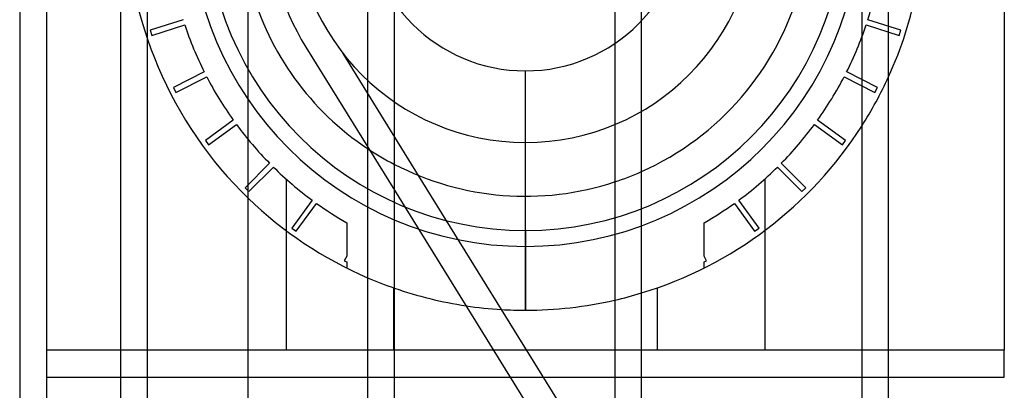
# Model space of a CAD drawing. Header units: millimetres. Extents: x -572 to 572, y -572 to 572.
# Tile 25 of 59: x -572 to -389, y 382 to 451. Entities that reach past the tile are written whole.
import ezdxf

# ---------------------------------------------------------------- set-up
doc = ezdxf.new("R2010")
doc.units = ezdxf.units.MM
doc.layers.add('MAIN-1', color=7, linetype='Continuous')
doc.layers.add('MAIN-2', color=7, linetype='Continuous')

msp = doc.modelspace()

# ---------------------------------------------------------------- linework, layer by layer
at = {"layer": 'MAIN-1'}
for p, q in [((-572.5, 572.5), (-572.5, -572.5)), ((-553.75, 459.3), (-553.75, 275.7)), ((-548.75, 278.12), (-548.75, 456.88)), ((-530, 278.12), (-530, 456.88)), ((-507.81, 456.88), (-507.81, 278.12)), ((-502.81, 278.12), (-502.81, 456.88)), ((-461.87, 456.88), (-461.87, 278.12)), ((-456.88, 278.12), (-456.88, 456.88)), ((-415.94, 456.88), (-415.94, 278.12)), ((-410.94, 278.12), (-410.94, 456.88)), ((-389.42, 456.88), (-389.42, 389.42)), ((-461.87, 362.99), (-498.33, 421.9)), ((-502.81, 419.18), (-461.87, 353.02)), ((-478.46, 396.84), (-478.46, 418.04)), ((-522.98, 411.68), (-522.98, 389.42)), ((-433.94, 411.68), (-433.94, 389.42)), ((-453.94, 401.01), (-453.94, 389.42)), ((-507.81, 389.42), (-530, 389.42)), ((-484.4, 389.42), (-502.81, 389.42)), ((-461.87, 389.42), (-478.23, 389.42)), ((-415.94, 389.42), (-456.88, 389.42)), ((-389.42, 389.42), (-410.94, 389.42)), ((-389.42, 384.42), (-389.42, 389.42)), ((-530, 384.42), (-507.81, 384.42)), ((-502.81, 384.42), (-481.31, 384.42)), ((-475.13, 384.42), (-461.87, 384.42)), ((-456.88, 384.42), (-415.94, 384.42)), ((-410.94, 384.42), (-389.42, 384.42))]:
    msp.add_line(p, q, dxfattribs=at)
for radius, start, end in [(53, 195.5015, 236.3718), (53, 294.0319, 344.4985), (74.2, 335.5044, 348.9945), (74.2, 286.9112, 327.4194), (53, 242.6452, 288.2367), (74.2, 226.0039, 246.6983), (74.2, 250.8396, 261.4409), (74.2, 270, 282.9165), (74.2, 266.5694, 270)]:
    msp.add_arc((-478.46, 471.04), radius, start, end, dxfattribs=at)
at = {"layer": 'MAIN-2'}
for p, q in [((-567.5, 567.5), (-567.5, -567.5)), ((-542.12, 450.88), (-548.23, 448.9)), ((-542.12, 450.88), (-542.12, 450.88)), ((-408.69, 448.9), (-414.8, 450.88)), ((-414.8, 450.88), (-414.8, 450.88)), ((-548.23, 448.9), (-547.92, 447.94)), ((-548.23, 448.9), (-548.23, 448.9)), ((-547.92, 447.94), (-541.82, 449.93)), ((-541.82, 449.93), (-541.82, 449.93)), ((-415.1, 449.93), (-409, 447.94)), ((-415.1, 449.93), (-415.1, 449.93)), ((-409, 447.94), (-408.69, 448.9)), ((-408.69, 448.9), (-408.69, 448.9)), ((-547.92, 447.94), (-547.92, 447.94)), ((-409, 447.94), (-409, 447.94)), ((-519.28, 445.78), (-502.81, 419.18)), ((-519.28, 445.78), (-519.28, 445.78)), ((-498.33, 421.9), (-512.38, 444.61)), ((-512.38, 444.61), (-512.38, 444.61)), ((-478.46, 418.04), (-478.46, 441.36)), ((-538.19, 441.17), (-543.91, 438.25)), ((-543.45, 437.36), (-537.73, 440.28)), ((-538.19, 441.17), (-538.19, 441.17)), ((-537.73, 440.28), (-537.73, 440.28)), ((-419.19, 440.28), (-413.47, 437.36)), ((-419.19, 440.28), (-419.19, 440.28)), ((-413.01, 438.25), (-418.73, 441.17)), ((-418.73, 441.17), (-418.73, 441.17)), ((-543.91, 438.25), (-543.45, 437.36)), ((-543.91, 438.25), (-543.91, 438.25)), ((-413.47, 437.36), (-413.01, 438.25)), ((-413.01, 438.25), (-413.01, 438.25)), ((-543.45, 437.36), (-543.45, 437.36)), ((-413.47, 437.36), (-413.47, 437.36)), ((-532.78, 432.19), (-537.97, 428.42)), ((-532.78, 432.19), (-532.78, 432.19)), ((-418.95, 428.42), (-424.14, 432.19)), ((-424.14, 432.19), (-424.14, 432.19)), ((-537.39, 427.61), (-532.19, 431.38)), ((-532.19, 431.38), (-532.19, 431.38)), ((-424.73, 431.38), (-419.53, 427.61)), ((-424.73, 431.38), (-424.73, 431.38)), ((-537.97, 428.42), (-537.39, 427.61)), ((-537.97, 428.42), (-537.97, 428.42)), ((-419.53, 427.61), (-418.95, 428.42)), ((-418.95, 428.42), (-418.95, 428.42)), ((-537.39, 427.61), (-537.39, 427.61)), ((-507.45, 426.67), (-507.45, 426.67)), ((-419.53, 427.61), (-419.53, 427.61)), ((-526.03, 424.17), (-530.57, 419.63)), ((-529.87, 418.93), (-525.33, 423.47)), ((-526.03, 424.17), (-526.03, 424.17)), ((-525.33, 423.47), (-525.33, 423.47)), ((-431.59, 423.47), (-431.59, 423.47)), ((-431.59, 423.47), (-427.05, 418.93)), ((-426.35, 419.63), (-430.89, 424.17)), ((-430.89, 424.17), (-430.89, 424.17)), ((-522.98, 421.27), (-522.98, 411.68)), ((-522.98, 421.27), (-522.98, 421.27)), ((-498.33, 421.9), (-498.33, 421.9)), ((-433.94, 421.27), (-433.94, 411.68)), ((-433.94, 421.27), (-433.94, 421.27)), ((-530.57, 419.63), (-529.87, 418.93)), ((-530.57, 419.63), (-530.57, 419.63)), ((-427.05, 418.93), (-426.35, 419.63)), ((-426.35, 419.63), (-426.35, 419.63)), ((-529.87, 418.93), (-529.87, 418.93)), ((-427.05, 418.93), (-427.05, 418.93)), ((-518.12, 417.31), (-521.89, 412.11)), ((-521.08, 411.53), (-517.31, 416.72)), ((-518.12, 417.31), (-518.12, 417.31)), ((-517.31, 416.72), (-517.31, 416.72)), ((-439.61, 416.72), (-435.84, 411.53)), ((-439.61, 416.72), (-439.61, 416.72)), ((-438.8, 417.31), (-438.8, 417.31)), ((-435.03, 412.11), (-438.8, 417.31)), ((-521.89, 412.11), (-521.89, 412.11)), ((-521.89, 412.11), (-521.08, 411.53)), ((-511.7, 413.12), (-511.7, 406.91)), ((-445.22, 406.91), (-445.22, 413.12)), ((-435.84, 411.53), (-435.03, 412.11)), ((-435.03, 412.11), (-435.03, 412.11)), ((-522.98, 411.68), (-522.98, 411.68)), ((-521.08, 411.53), (-521.08, 411.53)), ((-478.46, 411.68), (-478.46, 408.71)), ((-435.84, 411.53), (-435.84, 411.53)), ((-433.94, 411.68), (-433.94, 411.68)), ((-478.46, 408.71), (-478.46, 396.84)), ((-511.7, 406.91), (-512.14, 406.05)), ((-444.78, 406.05), (-445.22, 406.91)), ((-512.14, 406.05), (-511.7, 405.82)), ((-512.14, 406.05), (-512.14, 406.05)), ((-511.7, 405.82), (-511.7, 404.7)), ((-445.22, 405.82), (-444.78, 406.05)), ((-445.22, 404.7), (-445.22, 405.82)), ((-444.78, 406.05), (-444.78, 406.05)), ((-502.98, 401.01), (-502.98, 389.42)), ((-502.98, 401.01), (-502.98, 389.42)), ((-453.94, 401.01), (-453.94, 389.42)), ((-478.46, 396.84), (-478.46, 396.84)), ((-478.46, 396.84), (-478.46, 396.84)), ((-530, 389.42), (-567.5, 389.42)), ((-567.5, 389.42), (-567.5, 389.42)), ((-522.98, 389.42), (-522.98, 389.42)), ((-502.81, 389.42), (-507.81, 389.42)), ((-478.23, 389.42), (-484.4, 389.42)), ((-456.88, 389.42), (-461.87, 389.42)), ((-433.94, 389.42), (-433.94, 389.42)), ((-410.94, 389.42), (-415.94, 389.42)), ((-389.42, 389.42), (-389.42, 389.42)), ((-389.42, 389.42), (-389.42, 389.42)), ((-389.42, 389.42), (-389.42, 389.42)), ((-567.5, 384.42), (-567.5, 384.42)), ((-567.5, 384.42), (-567.5, 384.42)), ((-567.5, 384.42), (-530, 384.42)), ((-507.81, 384.42), (-502.81, 384.42)), ((-481.31, 384.42), (-475.13, 384.42)), ((-461.87, 384.42), (-456.88, 384.42)), ((-415.94, 384.42), (-410.94, 384.42)), ((-389.42, 384.42), (-389.42, 384.42)), ((-389.42, 384.42), (-389.42, 384.42))]:
    msp.add_line(p, q, dxfattribs=at)
for radius, start, end in [(62.33, 90, 270), (62.33, 270, 90), (59.36, 90, 270), (59.36, 270, 90), (74.2, 133.9961, 226.0039), (29.68, 90, 270), (29.68, 270, 90), (48, 180, 211.7493), (43, 180, 0), (66.78, 342.429, 350.571), (66.78, 198.429, 206.571), (66.78, 333.429, 341.571), (66.78, 207.429, 215.571), (66.78, 324.429, 332.571), (74.2, 327.4194, 335.5044), (66.78, 216.429, 224.571), (66.78, 315.429, 323.571), (53, 236.3718, 242.6452), (66.78, 225.429, 233.571), (66.78, 306.429, 314.571), (53, 288.2367, 294.0319), (66.78, 234.429, 240.1507), (66.78, 299.8493, 305.571), (74.2, 246.6983, 250.8396), (74.2, 282.9165, 286.9112), (74.2, 261.4409, 266.5694)]:
    msp.add_arc((-478.46, 471.04), radius, start, end, dxfattribs=at)

doc.saveas('drawing.dxf')
